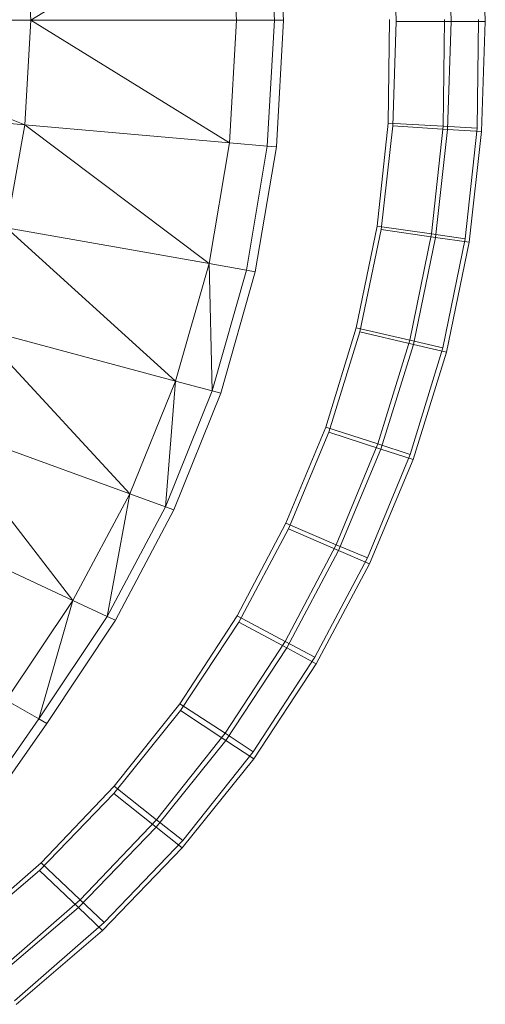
# Model space of a CAD drawing. Header units: metres. Extents: x 391.1 to 427.5, y 12.7 to 28.4.
# Tile 98 of 135: x 408.2193 to 408.2802, y 27.1026 to 27.2312. Entities that reach past the tile are written whole.
import ezdxf

# ---------------------------------------------------------------- set-up
doc = ezdxf.new("R2010")
doc.units = ezdxf.units.M
doc.layers.add('A-DETL-____-MBND', color=7, linetype='Continuous', lineweight=18)
doc.layers.add('A-GENM-____-OTLN', color=7, linetype='Continuous', lineweight=18)

# ---------------------------------------------------------------- blocks, each defined once
blk = doc.blocks.new('Family - LONDR55-XX_ZZ-ARQ-CAA-M3D-Londres55-154724-04_PCI_P1')
at = {"layer": 'A-DETL-____-MBND', "color": 253, "true_color": 0xaaaaaa}
for p, q in [((0.20299, 0.09445), (0.20299, 0.05941)), ((0.20299, 0.09445), (0.21667, 0.06022)), ((0.21361, 0.09514), (0.21667, 0.06022)), ((0.26738, 0.07843), (0.27881, 0.05392)), ((0.25565, 0.07185), (0.26488, 0.04648)), ((0.25565, 0.07185), (0.27881, 0.05392)), ((0.31311, 0.05809), (0.32226, 0.06857)), ((0.31311, 0.05809), (0.32226, 0.06857)), ((0.32226, 0.06857), (0.31311, 0.05809)), ((0.31311, 0.05809), (0.32226, 0.06857)), ((0.31409, 0.05827), (0.32267, 0.06832)), ((0.31409, 0.05827), (0.32267, 0.06832)), ((0.30734, 0.06749), (0.2943, 0.05837)), ((0.24318, 0.06653), (0.25015, 0.0405)), ((0.24318, 0.06653), (0.26488, 0.04648)), ((0.30802, 0.06652), (0.29489, 0.05734)), ((0.32775, 0.06423), (0.31794, 0.05299)), ((0.32775, 0.06423), (0.31794, 0.05299)), ((0.31895, 0.0532), (0.32819, 0.06401)), ((0.31895, 0.0532), (0.32819, 0.06401)), ((0.23013, 0.06262), (0.21667, 0.06022)), ((0.23013, 0.06262), (0.2348, 0.03611)), ((0.23013, 0.06262), (0.25015, 0.0405)), ((0.29183, 0.06265), (0.27881, 0.05392)), ((0.29183, 0.06265), (0.2943, 0.05837)), ((0.33115, 0.06155), (0.32092, 0.04983)), ((0.33115, 0.06155), (0.32092, 0.04983)), ((0.32196, 0.05007), (0.3316, 0.06135)), ((0.32196, 0.05007), (0.3316, 0.06135)), ((0.20299, 0.05941), (0.18697, 0.03343)), ((0.18932, 0.06022), (0.20299, 0.05941)), ((0.21667, 0.06022), (0.20299, 0.05941)), ((0.20299, 0.05941), (0.20299, 0.03253)), ((0.20299, 0.05941), (0.21901, 0.03343)), ((0.21667, 0.06022), (0.21901, 0.03343)), ((0.21667, 0.06022), (0.2348, 0.03611)), ((0.27881, 0.05392), (0.2943, 0.05837)), ((0.2943, 0.05837), (0.2809, 0.04943)), ((0.2943, 0.05837), (0.29489, 0.05734)), ((0.3031, 0.04853), (0.31311, 0.05809)), ((0.3031, 0.04853), (0.31311, 0.05809)), ((0.31311, 0.05809), (0.3031, 0.04853)), ((0.3031, 0.04853), (0.31311, 0.05809)), ((0.30404, 0.04857), (0.31409, 0.05827)), ((0.30404, 0.04857), (0.31409, 0.05827)), ((0.31794, 0.05299), (0.31311, 0.05809)), ((0.31311, 0.05809), (0.31794, 0.05299)), ((0.31895, 0.0532), (0.31409, 0.05827)), ((0.31409, 0.05827), (0.31895, 0.0532)), ((0.29489, 0.05734), (0.2814, 0.04836)), ((0.27881, 0.05392), (0.26488, 0.04648)), ((0.27881, 0.05392), (0.2809, 0.04943)), ((0.31794, 0.05299), (0.30747, 0.04298)), ((0.31794, 0.05299), (0.30747, 0.04298)), ((0.30844, 0.04304), (0.31895, 0.0532)), ((0.30844, 0.04304), (0.31895, 0.0532)), ((0.32092, 0.04983), (0.31794, 0.05299)), ((0.31794, 0.05299), (0.32092, 0.04983)), ((0.32196, 0.05007), (0.31895, 0.0532)), ((0.31895, 0.0532), (0.32196, 0.05007)), ((0.26488, 0.04648), (0.2809, 0.04943)), ((0.2809, 0.04943), (0.26657, 0.04183)), ((0.2809, 0.04943), (0.2814, 0.04836)), ((0.32092, 0.04983), (0.31017, 0.03955)), ((0.32092, 0.04983), (0.31017, 0.03955)), ((0.31115, 0.03963), (0.32196, 0.05007)), ((0.31115, 0.03963), (0.32196, 0.05007)), ((0.2814, 0.04836), (0.26698, 0.04072)), ((0.29231, 0.03995), (0.3031, 0.04853)), ((0.29231, 0.03995), (0.3031, 0.04853)), ((0.3031, 0.04853), (0.29231, 0.03995)), ((0.29231, 0.03995), (0.3031, 0.04853)), ((0.2932, 0.03987), (0.30404, 0.04857)), ((0.2932, 0.03987), (0.30404, 0.04857)), ((0.30747, 0.04298), (0.3031, 0.04853)), ((0.3031, 0.04853), (0.30747, 0.04298)), ((0.30844, 0.04304), (0.30404, 0.04857)), ((0.30404, 0.04857), (0.30844, 0.04304)), ((0.26488, 0.04648), (0.25015, 0.0405)), ((0.26488, 0.04648), (0.26657, 0.04183)), ((0.30747, 0.04298), (0.29618, 0.03401)), ((0.30747, 0.04298), (0.29618, 0.03401)), ((0.2971, 0.03394), (0.30844, 0.04304)), ((0.2971, 0.03394), (0.30844, 0.04304)), ((0.31017, 0.03955), (0.30747, 0.04298)), ((0.30747, 0.04298), (0.31017, 0.03955)), ((0.31115, 0.03963), (0.30844, 0.04304)), ((0.30844, 0.04304), (0.31115, 0.03963)), ((0.25015, 0.0405), (0.26657, 0.04183)), ((0.26657, 0.04183), (0.25143, 0.03573)), ((0.26657, 0.04183), (0.26698, 0.04072)), ((0.25015, 0.0405), (0.2348, 0.03611)), ((0.25015, 0.0405), (0.25143, 0.03573)), ((0.26698, 0.04072), (0.25174, 0.03458)), ((0.28083, 0.03245), (0.29231, 0.03995)), ((0.28083, 0.03245), (0.29231, 0.03995)), ((0.29231, 0.03995), (0.28083, 0.03245)), ((0.28083, 0.03245), (0.29231, 0.03995)), ((0.29618, 0.03401), (0.29231, 0.03995)), ((0.29231, 0.03995), (0.29618, 0.03401)), ((0.28165, 0.03224), (0.2932, 0.03987)), ((0.28165, 0.03224), (0.2932, 0.03987)), ((0.2971, 0.03394), (0.2932, 0.03987)), ((0.2932, 0.03987), (0.2971, 0.03394)), ((0.31017, 0.03955), (0.29858, 0.03034)), ((0.31017, 0.03955), (0.29858, 0.03034)), ((0.2995, 0.03028), (0.31115, 0.03963)), ((0.2995, 0.03028), (0.31115, 0.03963)), ((0.2348, 0.03611), (0.21901, 0.03343)), ((0.2348, 0.03611), (0.23566, 0.03124)), ((0.2348, 0.03611), (0.25143, 0.03573)), ((0.25143, 0.03573), (0.23566, 0.03124)), ((0.25143, 0.03573), (0.25174, 0.03458)), ((0.25174, 0.03458), (0.23587, 0.03007)), ((0.29618, 0.03401), (0.28417, 0.02616)), ((0.29618, 0.03401), (0.28417, 0.02616)), ((0.28502, 0.02597), (0.2971, 0.03394)), ((0.28502, 0.02597), (0.2971, 0.03394)), ((0.29858, 0.03034), (0.29618, 0.03401)), ((0.29618, 0.03401), (0.29858, 0.03034)), ((0.2995, 0.03028), (0.2971, 0.03394)), ((0.2971, 0.03394), (0.2995, 0.03028)), ((0.18697, 0.03343), (0.20299, 0.03253)), ((0.21901, 0.03343), (0.20299, 0.03253)), ((0.20299, 0.03253), (0.20299, 0.02758)), ((0.21901, 0.03343), (0.21944, 0.0285)), ((0.26874, 0.02606), (0.28083, 0.03245)), ((0.26874, 0.02606), (0.28083, 0.03245)), ((0.28083, 0.03245), (0.26874, 0.02606)), ((0.26874, 0.02606), (0.28083, 0.03245)), ((0.26948, 0.02575), (0.28165, 0.03224)), ((0.26948, 0.02575), (0.28165, 0.03224)), ((0.28417, 0.02616), (0.28083, 0.03245)), ((0.28083, 0.03245), (0.28417, 0.02616)), ((0.28502, 0.02597), (0.28165, 0.03224)), ((0.28165, 0.03224), (0.28502, 0.02597)), ((0.23566, 0.03124), (0.21944, 0.0285)), ((0.23566, 0.03124), (0.23587, 0.03007)), ((0.23587, 0.03007), (0.21954, 0.02732)), ((0.29858, 0.03034), (0.28624, 0.02228)), ((0.29858, 0.03034), (0.28624, 0.02228)), ((0.2871, 0.0221), (0.2995, 0.03028)), ((0.2871, 0.0221), (0.2995, 0.03028)), ((0.18654, 0.0285), (0.20299, 0.02758)), ((0.21944, 0.0285), (0.20299, 0.02758)), ((0.21944, 0.0285), (0.21954, 0.02732)), ((0.20299, 0.0264), (0.18644, 0.02732)), ((0.20299, 0.02758), (0.20299, 0.0264)), ((0.21954, 0.02732), (0.20299, 0.0264)), ((0.25616, 0.02086), (0.26874, 0.02606)), ((0.25616, 0.02086), (0.26874, 0.02606)), ((0.26874, 0.02606), (0.25616, 0.02086)), ((0.25616, 0.02086), (0.26874, 0.02606)), ((0.25681, 0.02046), (0.26948, 0.02575)), ((0.25681, 0.02046), (0.26948, 0.02575)), ((0.27153, 0.01948), (0.26874, 0.02606)), ((0.26874, 0.02606), (0.27153, 0.01948)), ((0.2723, 0.01919), (0.26948, 0.02575)), ((0.26948, 0.02575), (0.2723, 0.01919)), ((0.28417, 0.02616), (0.27153, 0.01948)), ((0.28417, 0.02616), (0.27153, 0.01948)), ((0.2723, 0.01919), (0.28502, 0.02597)), ((0.2723, 0.01919), (0.28502, 0.02597)), ((0.28624, 0.02228), (0.28417, 0.02616)), ((0.28417, 0.02616), (0.28624, 0.02228)), ((0.2871, 0.0221), (0.28502, 0.02597)), ((0.28502, 0.02597), (0.2871, 0.0221)), ((0.28624, 0.02228), (0.27326, 0.01542)), ((0.28624, 0.02228), (0.27326, 0.01542)), ((0.27404, 0.01513), (0.2871, 0.0221)), ((0.27404, 0.01513), (0.2871, 0.0221)), ((0.24318, 0.01687), (0.25616, 0.02086)), ((0.24318, 0.01687), (0.25616, 0.02086)), ((0.25616, 0.02086), (0.24318, 0.01687)), ((0.24318, 0.01687), (0.25616, 0.02086)), ((0.25837, 0.01404), (0.25616, 0.02086)), ((0.25616, 0.02086), (0.25837, 0.01404)), ((0.24373, 0.0164), (0.25681, 0.02046)), ((0.24373, 0.0164), (0.25681, 0.02046)), ((0.25904, 0.01365), (0.25681, 0.02046)), ((0.25681, 0.02046), (0.25904, 0.01365)), ((0.27153, 0.01948), (0.25837, 0.01404)), ((0.27153, 0.01948), (0.25837, 0.01404)), ((0.27326, 0.01542), (0.27153, 0.01948)), ((0.27153, 0.01948), (0.27326, 0.01542)), ((0.25904, 0.01365), (0.2723, 0.01919)), ((0.25904, 0.01365), (0.2723, 0.01919)), ((0.27404, 0.01513), (0.2723, 0.01919)), ((0.2723, 0.01919), (0.27404, 0.01513)), ((0.22991, 0.01414), (0.24318, 0.01687)), ((0.22991, 0.01414), (0.24318, 0.01687)), ((0.24318, 0.01687), (0.22991, 0.01414)), ((0.22991, 0.01414), (0.24318, 0.01687)), ((0.24479, 0.00987), (0.24318, 0.01687)), ((0.24318, 0.01687), (0.24479, 0.00987)), ((0.23035, 0.01361), (0.24373, 0.0164)), ((0.23035, 0.01361), (0.24373, 0.0164)), ((0.24537, 0.0094), (0.24373, 0.0164)), ((0.24373, 0.0164), (0.24537, 0.0094)), ((0.27326, 0.01542), (0.25974, 0.00983)), ((0.27326, 0.01542), (0.25974, 0.00983)), ((0.26042, 0.00944), (0.27404, 0.01513)), ((0.26042, 0.00944), (0.27404, 0.01513)), ((0.21646, 0.01269), (0.22991, 0.01414)), ((0.21646, 0.01269), (0.22991, 0.01414)), ((0.22991, 0.01414), (0.21646, 0.01269)), ((0.21646, 0.01269), (0.22991, 0.01414)), ((0.21679, 0.01211), (0.23035, 0.01361)), ((0.21679, 0.01211), (0.23035, 0.01361)), ((0.23091, 0.00702), (0.22991, 0.01414)), ((0.22991, 0.01414), (0.23091, 0.00702)), ((0.23138, 0.00649), (0.23035, 0.01361)), ((0.23035, 0.01361), (0.23138, 0.00649)), ((0.25837, 0.01404), (0.24479, 0.00987)), ((0.25837, 0.01404), (0.24479, 0.00987)), ((0.24537, 0.0094), (0.25904, 0.01365)), ((0.24537, 0.0094), (0.25904, 0.01365)), ((0.25974, 0.00983), (0.25837, 0.01404)), ((0.25837, 0.01404), (0.25974, 0.00983)), ((0.26042, 0.00944), (0.25904, 0.01365)), ((0.25904, 0.01365), (0.26042, 0.00944)), ((0.18903, 0.01211), (0.20315, 0.01165)), ((0.18903, 0.01211), (0.20315, 0.01165)), ((0.20291, 0.01253), (0.21646, 0.01269)), ((0.20291, 0.01253), (0.21646, 0.01269)), ((0.21646, 0.01269), (0.20291, 0.01253)), ((0.20291, 0.01253), (0.21646, 0.01269)), ((0.20315, 0.01165), (0.21679, 0.01211)), ((0.20315, 0.01165), (0.21679, 0.01211)), ((0.20315, 0.00445), (0.20315, 0.01165)), ((0.20315, 0.01165), (0.20315, 0.00445)), ((0.21685, 0.0055), (0.21646, 0.01269)), ((0.21646, 0.01269), (0.21685, 0.0055)), ((0.21726, 0.00493), (0.21679, 0.01211)), ((0.21679, 0.01211), (0.21726, 0.00493)), ((0.24479, 0.00987), (0.23091, 0.00702)), ((0.24479, 0.00987), (0.23091, 0.00702)), ((0.23138, 0.00649), (0.24537, 0.0094)), ((0.23138, 0.00649), (0.24537, 0.0094)), ((0.24579, 0.00555), (0.24479, 0.00987)), ((0.24479, 0.00987), (0.24579, 0.00555)), ((0.24638, 0.00508), (0.24537, 0.0094)), ((0.24537, 0.0094), (0.24638, 0.00508)), ((0.25974, 0.00983), (0.24579, 0.00555)), ((0.25974, 0.00983), (0.24579, 0.00555)), ((0.24638, 0.00508), (0.26042, 0.00944)), ((0.24638, 0.00508), (0.26042, 0.00944)), ((0.23091, 0.00702), (0.21685, 0.0055)), ((0.23091, 0.00702), (0.21685, 0.0055)), ((0.21726, 0.00493), (0.23138, 0.00649)), ((0.21726, 0.00493), (0.23138, 0.00649)), ((0.23154, 0.00262), (0.23091, 0.00702)), ((0.23091, 0.00702), (0.23154, 0.00262)), ((0.23201, 0.00209), (0.23138, 0.00649)), ((0.23138, 0.00649), (0.23201, 0.00209)), ((0.21685, 0.0055), (0.20291, 0.00533)), ((0.21685, 0.0055), (0.20291, 0.00533)), ((0.21709, 0.00105), (0.21685, 0.0055)), ((0.21685, 0.0055), (0.21709, 0.00105)), ((0.24579, 0.00555), (0.23154, 0.00262)), ((0.24579, 0.00555), (0.23154, 0.00262)), ((0.18857, 0.00493), (0.20315, 0.00445)), ((0.18857, 0.00493), (0.20315, 0.00445)), ((0.20315, 0.00445), (0.21726, 0.00493)), ((0.20315, 0.00445), (0.21726, 0.00493)), ((0.20315, 0), (0.20315, 0.00445)), ((0.20315, 0.00445), (0.20315, 0)), ((0.21755, 0.00049), (0.21726, 0.00493)), ((0.21726, 0.00493), (0.21755, 0.00049)), ((0.23201, 0.00209), (0.24638, 0.00508)), ((0.23201, 0.00209), (0.24638, 0.00508)), ((0.23154, 0.00262), (0.21709, 0.00105)), ((0.23154, 0.00262), (0.21709, 0.00105)), ((0.21755, 0.00049), (0.23201, 0.00209)), ((0.21755, 0.00049), (0.23201, 0.00209)), ((0.18828, 0.00049), (0.20315, 0)), ((0.18828, 0.00049), (0.20315, 0)), ((0.21709, 0.00105), (0.20291, 0.00088)), ((0.21709, 0.00105), (0.20291, 0.00088)), ((0.20315, 0), (0.21755, 0.00049)), ((0.20315, 0), (0.21755, 0.00049))]:
    blk.add_line(p, q, dxfattribs=at)
blk = doc.blocks.new('Family - Inodor P1-154725-04_PCI_P1')
at = {"extrusion": (0, 0, -1), "zscale": -1, "rotation": 180}
blk.add_blockref('Family - LONDR55-XX_ZZ-ARQ-CAA-M3D-Londres55-154724-04_PCI_P1', (0, 0), dxfattribs=at)
blk = doc.blocks.new('LONDR55-XX_ZZ-ARQ-CAA-M3D-Londres55_ifc-1-04_PCI_P1')
at = {"layer": 'A-GENM-____-OTLN', "color": 253, "lineweight": 18, "true_color": 0xaaaaaa, "rotation": 270}
blk.add_blockref('Family - Inodor P1-154725-04_PCI_P1', (408.28015, 27.43417), dxfattribs=at)

msp = doc.modelspace()

# ---------------------------------------------------------------- block references
at = {"lineweight": 5}
msp.add_blockref('LONDR55-XX_ZZ-ARQ-CAA-M3D-Londres55_ifc-1-04_PCI_P1', (0, 0), dxfattribs=at)

doc.saveas('drawing.dxf')
